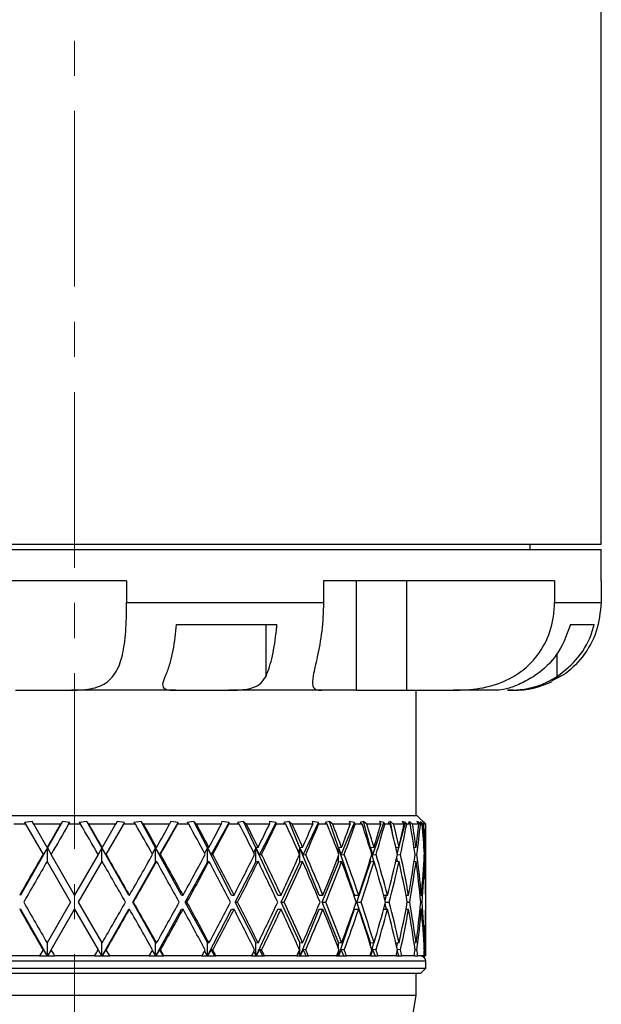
# Model space of a CAD drawing. Header units: inches. Extents: x 2.6 to 39.6, y 3.9 to 32.3.
# Tile 27 of 74: x 15.3 to 16.9, y 14.1 to 16.9. Entities that reach past the tile are written whole.
import ezdxf

# ---------------------------------------------------------------- set-up
doc = ezdxf.new("R2010")
doc.units = ezdxf.units.IN
doc.header["$MEASUREMENT"] = 0
doc.linetypes.add('CENTERX2', pattern=[0.8, 0.5, -0.1, 0.1, -0.1])

msp = doc.modelspace()

# ---------------------------------------------------------------- linework, layer by layer
at = {"color": 7, "linetype": 'CENTERX2', "lineweight": 18}
msp.add_line((15.4075, 11.3435), (15.4075, 24.7963), dxfattribs=at)
at = {"color": 7, "linetype": 'Continuous', "lineweight": 25}
for p, q in [((16.9075, 15.4108), (16.9075, 17.7028)), ((13.9075, 15.4108), (15.4075, 15.4108)), ((15.4075, 15.4108), (16.9075, 15.4108)), ((16.705, 15.3958), (16.705, 15.4108)), ((13.9075, 15.3958), (15.8446, 15.3958)), ((15.8446, 15.3958), (16.9075, 15.3958)), ((16.9075, 15.3068), (16.9075, 15.3958)), ((15.5557, 15.3068), (14.6173, 15.3068)), ((15.5557, 15.3068), (15.5557, 15.2448)), ((16.7743, 15.3068), (16.1166, 15.3068)), ((16.1166, 15.3068), (16.1166, 15.2448)), ((16.2095, 15.3068), (16.2095, 14.9948)), ((16.3523, 15.3068), (16.3523, 14.9948)), ((16.7743, 15.3068), (16.7743, 15.2448)), ((16.9075, 15.3068), (16.9068, 15.3068)), ((16.9068, 15.3068), (16.9068, 15.2448)), ((15.5557, 15.2448), (16.1166, 15.2448)), ((16.7743, 15.2448), (16.9068, 15.2448)), ((15.6965, 15.1818), (15.9835, 15.1818)), ((15.9516, 15.1818), (15.9516, 15.0332)), ((16.8196, 15.1818), (16.8874, 15.1818)), ((16.7808, 15.1), (16.7808, 15.0332)), ((15.2393, 14.9948), (15.3985, 14.9948)), ((15.6954, 14.9948), (15.3985, 14.9948)), ((15.6954, 14.9948), (15.8466, 14.9948)), ((16.1118, 14.9948), (15.8466, 14.9948)), ((16.2095, 14.9948), (16.1118, 14.9948)), ((16.2095, 14.9948), (16.3523, 14.9948)), ((16.3523, 14.9948), (16.4855, 14.9948)), ((16.38, 14.6388), (16.38, 14.9948)), ((16.6049, 14.9948), (16.4855, 14.9948)), ((16.6575, 14.9948), (16.6406, 14.9948)), ((14.4325, 14.6388), (16.3825, 14.6388)), ((16.4075, 14.6138), (16.3825, 14.6388)), ((15.2678, 14.6138), (15.2343, 14.6138)), ((15.2865, 14.6214), (15.2651, 14.6186)), ((15.2651, 14.6186), (15.2678, 14.6138)), ((15.2678, 14.6138), (15.3175, 14.5278)), ((15.2909, 14.6138), (15.2865, 14.6214)), ((15.3673, 14.6138), (15.2909, 14.6138)), ((15.329, 14.5478), (15.2909, 14.6138)), ((15.3729, 14.6214), (15.33, 14.5462)), ((15.3729, 14.6214), (15.3673, 14.6138)), ((15.3941, 14.6186), (15.3729, 14.6214)), ((15.3905, 14.6138), (15.3941, 14.6186)), ((15.4244, 14.6138), (15.3905, 14.6138)), ((15.4421, 14.6214), (15.4209, 14.6186)), ((15.4209, 14.6186), (15.4244, 14.6138)), ((15.4477, 14.6138), (15.4421, 14.6214)), ((15.485, 14.5462), (15.4421, 14.6214)), ((15.5241, 14.6138), (15.4477, 14.6138)), ((15.5241, 14.6138), (15.4859, 14.5478)), ((15.4975, 14.5278), (15.5472, 14.6138)), ((15.5285, 14.6214), (15.5241, 14.6138)), ((15.5499, 14.6186), (15.5285, 14.6214)), ((15.5472, 14.6138), (15.5499, 14.6186)), ((15.5806, 14.6138), (15.5472, 14.6138)), ((15.5968, 14.6214), (15.5764, 14.6186)), ((15.5764, 14.6186), (15.5806, 14.6138)), ((15.6035, 14.6138), (15.5968, 14.6214)), ((15.6381, 14.5462), (15.5968, 14.6214)), ((15.678, 14.6138), (15.6035, 14.6138)), ((15.6496, 14.5263), (15.7022, 14.6186)), ((15.6811, 14.6214), (15.678, 14.6138)), ((15.7022, 14.6186), (15.6811, 14.6214)), ((15.7003, 14.6138), (15.7022, 14.6186)), ((15.7326, 14.6138), (15.7003, 14.6138)), ((15.7469, 14.6214), (15.7278, 14.6186)), ((15.7278, 14.6186), (15.7326, 14.6138)), ((15.7545, 14.6138), (15.7469, 14.6214)), ((15.7856, 14.5462), (15.7469, 14.6214)), ((15.8253, 14.6138), (15.7545, 14.6138)), ((15.7966, 14.5263), (15.8473, 14.6186)), ((15.8269, 14.6214), (15.8253, 14.6138)), ((15.8473, 14.6186), (15.8269, 14.6214)), ((15.8463, 14.6138), (15.8473, 14.6186)), ((15.8765, 14.6138), (15.8463, 14.6138)), ((15.8886, 14.6214), (15.8712, 14.6186)), ((15.8712, 14.6186), (15.8765, 14.6138)), ((15.8969, 14.6138), (15.8886, 14.6214)), ((15.9237, 14.5462), (15.8886, 14.6214)), ((15.9623, 14.6138), (15.8969, 14.6138)), ((15.9341, 14.5263), (15.9816, 14.6186)), ((15.9624, 14.6214), (15.9623, 14.6138)), ((15.9816, 14.6186), (15.9624, 14.6214)), ((15.9815, 14.6138), (15.9816, 14.6186)), ((16.0089, 14.6138), (15.9815, 14.6138)), ((16.0184, 14.6214), (16.0033, 14.6186)), ((16.0033, 14.6186), (16.0089, 14.6138)), ((16.0273, 14.6138), (16.0184, 14.6214)), ((16.0492, 14.5462), (16.0184, 14.6214)), ((16.0856, 14.6138), (16.0273, 14.6138)), ((16.0586, 14.5263), (16.1017, 14.6186)), ((16.1017, 14.6186), (16.0843, 14.6214)), ((16.0843, 14.6214), (16.0856, 14.6138)), ((16.1025, 14.6138), (16.1017, 14.6186)), ((16.1265, 14.6138), (16.1025, 14.6138)), ((16.1333, 14.6214), (16.1207, 14.6186)), ((16.1207, 14.6186), (16.1265, 14.6138)), ((16.1425, 14.6138), (16.1333, 14.6214)), ((16.1588, 14.5462), (16.1333, 14.6214)), ((16.1922, 14.6138), (16.1425, 14.6138)), ((16.167, 14.5263), (16.2047, 14.6186)), ((16.2047, 14.6186), (16.1895, 14.6214)), ((16.1895, 14.6214), (16.1922, 14.6138)), ((16.2064, 14.6138), (16.2047, 14.6186)), ((16.2263, 14.6138), (16.2064, 14.6138)), ((16.2302, 14.6214), (16.2205, 14.6186)), ((16.2205, 14.6186), (16.2263, 14.6138)), ((16.2395, 14.6138), (16.2302, 14.6214)), ((16.2499, 14.5462), (16.2302, 14.6214)), ((16.2795, 14.6138), (16.2395, 14.6138)), ((16.2568, 14.5263), (16.2881, 14.6186)), ((16.2881, 14.6186), (16.2755, 14.6214)), ((16.2755, 14.6214), (16.2795, 14.6138)), ((16.2907, 14.6138), (16.2881, 14.6186)), ((16.3061, 14.6138), (16.2907, 14.6138)), ((16.3069, 14.6214), (16.3003, 14.6186)), ((16.3003, 14.6186), (16.3061, 14.6138)), ((16.316, 14.6138), (16.3069, 14.6214)), ((16.3136, 14.5836), (16.3069, 14.6214)), ((16.3453, 14.6138), (16.316, 14.6138)), ((16.3321, 14.551), (16.3498, 14.6186)), ((16.3498, 14.6186), (16.34, 14.6214)), ((16.34, 14.6214), (16.3453, 14.6138)), ((16.3532, 14.6138), (16.3498, 14.6186)), ((16.3636, 14.6138), (16.3532, 14.6138)), ((16.3614, 14.6214), (16.3581, 14.6186)), ((16.3581, 14.6186), (16.3636, 14.6138)), ((16.3702, 14.6138), (16.3614, 14.6214)), ((16.362, 14.6152), (16.3614, 14.6214)), ((16.3881, 14.6138), (16.3702, 14.6138)), ((16.3883, 14.6186), (16.3817, 14.6214)), ((16.3817, 14.6214), (16.3881, 14.6138)), ((16.3876, 14.6144), (16.3883, 14.6186)), ((16.3924, 14.6138), (16.3883, 14.6186)), ((16.3977, 14.6138), (16.3924, 14.6138)), ((16.4007, 14.6138), (16.3925, 14.6214)), ((16.3925, 14.6214), (16.3925, 14.6186)), ((16.3925, 14.6186), (16.3977, 14.6138)), ((16.4026, 14.6186), (16.3993, 14.6214)), ((16.3993, 14.6214), (16.4067, 14.6138)), ((16.4067, 14.6138), (16.4007, 14.6138)), ((16.4073, 14.6138), (16.4026, 14.6186)), ((16.4026, 14.618), (16.4026, 14.6186)), ((16.4075, 14.6138), (16.4073, 14.6138)), ((16.4075, 14.4119), (16.4075, 14.6138)), ((15.33, 14.5462), (15.2534, 14.4119)), ((15.33, 14.5462), (15.3183, 14.5263)), ((15.329, 14.5478), (15.33, 14.5462)), ((15.33, 14.5462), (15.3406, 14.5278)), ((15.33, 14.5062), (15.33, 14.5462)), ((15.485, 14.5462), (15.4744, 14.5278)), ((15.4859, 14.5478), (15.485, 14.5462)), ((15.5616, 14.4119), (15.485, 14.5462)), ((15.485, 14.5462), (15.4966, 14.5263)), ((15.485, 14.5062), (15.485, 14.5462)), ((15.6381, 14.5462), (15.6288, 14.5293)), ((15.6409, 14.5478), (15.6381, 14.5462)), ((15.6381, 14.5062), (15.6381, 14.5462)), ((15.7119, 14.4119), (15.6381, 14.5462)), ((15.6381, 14.5462), (15.6496, 14.5263)), ((15.7856, 14.5462), (15.7777, 14.531)), ((15.7902, 14.5478), (15.7856, 14.5462)), ((15.7856, 14.5062), (15.7856, 14.5462)), ((15.8547, 14.4119), (15.7856, 14.5462)), ((15.7856, 14.5462), (15.7966, 14.5263)), ((15.9237, 14.5462), (15.9175, 14.5329)), ((15.93, 14.5478), (15.9237, 14.5462)), ((15.9237, 14.5062), (15.9237, 14.5462)), ((15.9865, 14.4119), (15.9237, 14.5462)), ((15.9237, 14.5462), (15.9341, 14.5263)), ((16.0492, 14.5462), (16.0447, 14.5353)), ((16.0569, 14.5478), (16.0492, 14.5462)), ((16.0492, 14.5062), (16.0492, 14.5462)), ((16.104, 14.4119), (16.0492, 14.5462)), ((16.0492, 14.5462), (16.0586, 14.5263)), ((16.1588, 14.5462), (16.1562, 14.5386)), ((16.1679, 14.5478), (16.1588, 14.5462)), ((16.1588, 14.5317), (16.1588, 14.5462)), ((16.2044, 14.4119), (16.1588, 14.5462)), ((16.1588, 14.5462), (16.167, 14.5263)), ((16.2499, 14.5462), (16.2492, 14.5433)), ((16.2601, 14.5478), (16.2499, 14.5462)), ((16.2499, 14.5409), (16.2499, 14.5462)), ((16.26, 14.5078), (16.2499, 14.5462)), ((16.2499, 14.5462), (16.2568, 14.5263)), ((16.3314, 14.5478), (16.3225, 14.5465)), ((16.3265, 14.5296), (16.3312, 14.5478)), ((16.3799, 14.5478), (16.3743, 14.547)), ((16.3749, 14.5433), (16.3756, 14.5472)), ((16.4044, 14.5478), (16.4023, 14.5475)), ((15.3183, 14.5263), (15.3175, 14.5278)), ((15.4075, 14.4119), (15.3406, 14.5278)), ((15.4744, 14.5278), (15.4075, 14.4119)), ((15.4966, 14.5263), (15.4975, 14.5278)), ((15.6496, 14.5263), (15.6522, 14.5278)), ((15.7966, 14.5263), (15.8008, 14.5278)), ((15.9341, 14.5263), (15.9398, 14.5278)), ((16.0586, 14.5263), (16.0657, 14.5278)), ((16.1588, 14.5062), (16.1588, 14.5238)), ((16.167, 14.5263), (16.1754, 14.5278)), ((16.2499, 14.5062), (16.2499, 14.5146)), ((16.2568, 14.5263), (16.2661, 14.5278)), ((16.3273, 14.5072), (16.325, 14.5197)), ((16.3266, 14.5264), (16.3357, 14.5278)), ((16.377, 14.527), (16.3825, 14.5278)), ((16.4034, 14.5275), (16.4052, 14.5278)), ((15.329, 14.5078), (15.3959, 14.3919)), ((15.419, 14.3919), (15.4859, 14.5078)), ((15.573, 14.3919), (15.6381, 14.5062)), ((15.6409, 14.5078), (15.6381, 14.5062)), ((15.7228, 14.3919), (15.7856, 14.5062)), ((15.7902, 14.5078), (15.7856, 14.5062)), ((15.865, 14.3919), (15.9237, 14.5062)), ((15.93, 14.5078), (15.9237, 14.5062)), ((15.9958, 14.3919), (16.0492, 14.5062)), ((16.0569, 14.5078), (16.0492, 14.5062)), ((16.1122, 14.3919), (16.1588, 14.5062)), ((16.1679, 14.5078), (16.1588, 14.5062)), ((16.2112, 14.3919), (16.2499, 14.5062)), ((16.2601, 14.5078), (16.2499, 14.5062)), ((16.3314, 14.5078), (16.3219, 14.5064)), ((16.3799, 14.5078), (16.3741, 14.507)), ((16.4044, 14.5078), (16.4023, 14.5075)), ((15.2534, 14.4119), (15.2511, 14.4119)), ((15.5616, 14.4119), (15.5639, 14.4119)), ((15.7119, 14.4119), (15.7165, 14.4119)), ((15.8547, 14.4119), (15.8615, 14.4119)), ((15.9865, 14.4119), (15.9953, 14.4119)), ((16.104, 14.4119), (16.1146, 14.4119)), ((16.2044, 14.4119), (16.2165, 14.4119)), ((16.2878, 14.4119), (16.2985, 14.4119)), ((16.2918, 14.3972), (16.2956, 14.4119)), ((16.3512, 14.4119), (16.3585, 14.4119)), ((16.3513, 14.4112), (16.3514, 14.4119)), ((16.3913, 14.4119), (16.3952, 14.4119)), ((16.4072, 14.4119), (16.4075, 14.4119)), ((15.3959, 14.3919), (15.329, 14.276)), ((15.4859, 14.276), (15.419, 14.3919)), ((15.6381, 14.2776), (15.573, 14.3919)), ((15.573, 14.3919), (15.5753, 14.3919)), ((15.7856, 14.2776), (15.7228, 14.3919)), ((15.7228, 14.3919), (15.7275, 14.3919)), ((15.9237, 14.2776), (15.865, 14.3919)), ((15.865, 14.3919), (15.8717, 14.3919)), ((16.0492, 14.2776), (15.9958, 14.3919)), ((15.9958, 14.3919), (16.0046, 14.3919)), ((16.1588, 14.2776), (16.1122, 14.3919)), ((16.1122, 14.3919), (16.1227, 14.3919)), ((16.2499, 14.2776), (16.2112, 14.3919)), ((16.2112, 14.3919), (16.2232, 14.3919)), ((16.2956, 14.3719), (16.2918, 14.3866)), ((16.2932, 14.3919), (16.3037, 14.3919)), ((16.3549, 14.3919), (16.362, 14.3919)), ((16.3933, 14.3919), (16.3969, 14.3919)), ((15.2534, 14.3719), (15.2511, 14.3719)), ((15.2534, 14.3719), (15.3293, 14.2388)), ((15.3406, 14.256), (15.4075, 14.3719)), ((15.4075, 14.3719), (15.4744, 14.256)), ((15.4857, 14.2388), (15.5616, 14.3719)), ((15.5616, 14.3719), (15.5639, 14.3719)), ((15.6388, 14.2388), (15.7119, 14.3719)), ((15.7119, 14.3719), (15.7165, 14.3719)), ((15.7862, 14.2388), (15.8547, 14.3719)), ((15.8547, 14.3719), (15.8615, 14.3719)), ((15.9243, 14.2388), (15.9865, 14.3719)), ((15.9865, 14.3719), (15.9953, 14.3719)), ((16.0497, 14.2388), (16.104, 14.3719)), ((16.104, 14.3719), (16.1146, 14.3719)), ((16.1592, 14.2388), (16.2044, 14.3719)), ((16.2044, 14.3719), (16.2165, 14.3719)), ((16.2878, 14.3719), (16.2985, 14.3719)), ((16.3512, 14.3719), (16.3585, 14.3719)), ((16.3514, 14.3719), (16.3513, 14.3726)), ((16.3913, 14.3719), (16.3952, 14.3719)), ((16.4072, 14.3719), (16.4075, 14.3719)), ((16.4075, 14.2388), (16.4075, 14.3719)), ((15.33, 14.2388), (15.33, 14.2776)), ((15.485, 14.2388), (15.485, 14.2776)), ((15.6381, 14.2776), (15.6409, 14.276)), ((15.6381, 14.2388), (15.6381, 14.2776)), ((15.7856, 14.2388), (15.7856, 14.2776)), ((15.7856, 14.2776), (15.7902, 14.276)), ((15.9237, 14.2388), (15.9237, 14.2776)), ((15.9237, 14.2776), (15.93, 14.276)), ((16.0492, 14.2388), (16.0492, 14.2776)), ((16.0492, 14.2776), (16.0569, 14.276)), ((16.1588, 14.26), (16.1588, 14.2776)), ((16.1588, 14.2776), (16.1679, 14.276)), ((16.2499, 14.2692), (16.2499, 14.2776)), ((16.2499, 14.2776), (16.2601, 14.276)), ((16.2502, 14.2388), (16.26, 14.276)), ((16.3219, 14.2774), (16.3314, 14.276)), ((16.325, 14.264), (16.3273, 14.2766)), ((16.3741, 14.2768), (16.3799, 14.276)), ((16.4023, 14.2763), (16.4044, 14.276)), ((15.3076, 14.2388), (15.1951, 14.2388)), ((15.3175, 14.256), (15.3076, 14.2388)), ((15.3076, 14.2388), (15.3293, 14.2388)), ((15.3175, 14.256), (15.3183, 14.2575)), ((15.3183, 14.2575), (15.3293, 14.2388)), ((15.3293, 14.2388), (15.3293, 14.2388)), ((15.3293, 14.2388), (15.33, 14.2388)), ((15.33, 14.2388), (15.3307, 14.2388)), ((15.3406, 14.256), (15.3307, 14.2388)), ((15.3307, 14.2388), (15.3505, 14.2388)), ((15.4644, 14.2388), (15.3505, 14.2388)), ((15.4644, 14.2388), (15.4843, 14.2388)), ((15.4744, 14.256), (15.4843, 14.2388)), ((15.4843, 14.2388), (15.485, 14.2388)), ((15.485, 14.2388), (15.4857, 14.2388)), ((15.4966, 14.2575), (15.4857, 14.2388)), ((15.4857, 14.2388), (15.4857, 14.2388)), ((15.4857, 14.2388), (15.5074, 14.2388)), ((15.4975, 14.256), (15.4966, 14.2575)), ((15.5074, 14.2388), (15.4975, 14.256)), ((15.6199, 14.2388), (15.5074, 14.2388)), ((15.6199, 14.2388), (15.6375, 14.2388)), ((15.6288, 14.2545), (15.6375, 14.2388)), ((15.6375, 14.2388), (15.6381, 14.2388)), ((15.6381, 14.2388), (15.6388, 14.2388)), ((15.6496, 14.2575), (15.6388, 14.2388)), ((15.6388, 14.2388), (15.6388, 14.2388)), ((15.6388, 14.2388), (15.6603, 14.2388)), ((15.6522, 14.256), (15.6496, 14.2575)), ((15.6603, 14.2388), (15.6496, 14.2575)), ((15.6603, 14.2388), (15.6618, 14.2388)), ((15.7702, 14.2388), (15.6618, 14.2388)), ((15.7702, 14.2388), (15.785, 14.2388)), ((15.7777, 14.2528), (15.785, 14.2388)), ((15.785, 14.2388), (15.7856, 14.2388)), ((15.7856, 14.2388), (15.7862, 14.2388)), ((15.7862, 14.2388), (15.7863, 14.2388)), ((15.7966, 14.2575), (15.7863, 14.2388)), ((15.7863, 14.2388), (15.8069, 14.2388)), ((15.8008, 14.256), (15.7966, 14.2575)), ((15.8069, 14.2388), (15.7966, 14.2575)), ((15.8069, 14.2388), (15.81, 14.2388)), ((15.9115, 14.2388), (15.81, 14.2388)), ((15.9115, 14.2388), (15.9232, 14.2388)), ((15.9175, 14.2508), (15.9232, 14.2388)), ((15.9232, 14.2388), (15.9237, 14.2388)), ((15.9237, 14.2388), (15.9243, 14.2388)), ((15.9243, 14.2388), (15.9244, 14.2388)), ((15.9341, 14.2575), (15.9244, 14.2388)), ((15.9244, 14.2388), (15.9437, 14.2388)), ((15.9398, 14.256), (15.9341, 14.2575)), ((15.9437, 14.2388), (15.9341, 14.2575)), ((15.9437, 14.2388), (15.9482, 14.2388)), ((16.0404, 14.2388), (15.9482, 14.2388)), ((16.0404, 14.2388), (16.0487, 14.2388)), ((16.0447, 14.2484), (16.0487, 14.2388)), ((16.0487, 14.2388), (16.0492, 14.2388)), ((16.0492, 14.2388), (16.0497, 14.2388)), ((16.0586, 14.2575), (16.0497, 14.2388)), ((16.0497, 14.2388), (16.0497, 14.2388)), ((16.0497, 14.2388), (16.0673, 14.2388)), ((16.0657, 14.256), (16.0586, 14.2575)), ((16.0673, 14.2388), (16.0586, 14.2575)), ((16.0673, 14.2388), (16.0732, 14.2388)), ((16.1537, 14.2388), (16.0732, 14.2388)), ((16.1537, 14.2388), (16.1584, 14.2388)), ((16.1562, 14.2452), (16.1584, 14.2388)), ((16.1584, 14.2388), (16.1588, 14.2388)), ((16.1588, 14.2388), (16.1588, 14.252)), ((16.1588, 14.2388), (16.1592, 14.2388)), ((16.1592, 14.2388), (16.1593, 14.2388)), ((16.167, 14.2575), (16.1593, 14.2388)), ((16.1593, 14.2388), (16.1746, 14.2388)), ((16.1746, 14.2388), (16.167, 14.2575)), ((16.1754, 14.256), (16.167, 14.2575)), ((16.1746, 14.2388), (16.1817, 14.2388)), ((16.2487, 14.2388), (16.1817, 14.2388)), ((16.2492, 14.2404), (16.2496, 14.2388)), ((16.2499, 14.2388), (16.2499, 14.2429)), ((16.2568, 14.2575), (16.2503, 14.2388)), ((16.2503, 14.2388), (16.2631, 14.2388)), ((16.2661, 14.256), (16.2568, 14.2575)), ((16.2631, 14.2388), (16.2568, 14.2575)), ((16.2631, 14.2388), (16.2712, 14.2388)), ((16.3229, 14.2388), (16.2712, 14.2388)), ((16.3229, 14.2388), (16.3305, 14.2388)), ((16.3305, 14.2388), (16.3265, 14.2542)), ((16.3357, 14.256), (16.3266, 14.2573)), ((16.3305, 14.2388), (16.3394, 14.2388)), ((16.3746, 14.2388), (16.3394, 14.2388)), ((16.3752, 14.2388), (16.3749, 14.2405)), ((16.3752, 14.2388), (16.3847, 14.2388)), ((16.3825, 14.256), (16.377, 14.2568)), ((16.4025, 14.2388), (16.3847, 14.2388)), ((16.4025, 14.2388), (16.4059, 14.2388)), ((16.4052, 14.256), (16.4034, 14.2562)), ((16.4075, 14.2388), (16.4059, 14.2388)), ((16.4075, 14.2238), (14.4075, 14.2238)), ((16.4075, 14.2038), (16.4075, 14.2238)), ((14.4075, 14.2038), (16.4075, 14.2038)), ((16.3925, 14.1888), (14.4225, 14.1888)), ((16.38, 14.1268), (16.38, 14.1888)), ((16.3925, 14.1888), (16.4075, 14.2038)), ((16.38, 14.1268), (14.435, 14.1268)), ((16.3233, 13.7845), (16.38, 14.1268))]:
    msp.add_line(p, q, dxfattribs=at)
for centre, radius, start, end in [((16.6575, 15.2448), 0.25, 270, 296.0696), ((16.3925, 14.2238), 0.015, 0, 90)]:
    msp.add_arc(centre, radius, start, end, dxfattribs=at)
for centre, major_axis, ratio, start_param, end_param in [((15.4075, 14.4119), (0.993, 1.7307), 0.068052, 1.492976, 1.531283), ((15.4075, 14.3719), (0.993, 1.7307), 0.068052, 1.46969, 1.5197), ((15.4075, 14.3719), (-0.993, 1.7307), 0.068052, 4.763486, 4.813495), ((15.4075, 14.4119), (-0.993, 1.7307), 0.068052, 4.751903, 4.790209), ((15.4075, 14.3719), (-0.9719, 1.727), 0.136294, 4.725959, 4.775968), ((15.4075, 14.4119), (-0.9719, 1.727), 0.136294, 4.714376, 4.752682), ((15.4075, 14.4119), (0.993, 1.7307), 0.068052, 4.829955, 4.868261), ((15.4075, 14.3719), (0.993, 1.7307), 0.068052, 4.841538, 4.891548), ((15.4075, 14.3719), (-0.9358, 1.7214), 0.204832, 4.69162, 4.74163), ((15.4075, 14.4119), (-0.9358, 1.7214), 0.204832, 4.680037, 4.718344), ((15.4075, 14.4119), (0.9719, 1.727), 0.136294, 4.867482, 4.905788), ((15.4075, 14.3719), (0.9719, 1.727), 0.136294, 4.879065, 4.929075), ((15.4075, 14.3719), (-0.8831, 1.7151), 0.273566, 4.662577, 4.712587), ((15.4075, 14.4119), (-0.8831, 1.7151), 0.273566, 4.650994, 4.6893), ((15.4075, 14.4119), (0.9358, 1.7214), 0.204832, 4.90182, 4.940126), ((15.4075, 14.3719), (0.9358, 1.7214), 0.204832, 4.913403, 4.963413), ((15.4075, 14.3719), (-0.8112, 1.7097), 0.341999, 4.641636, 4.691646), ((15.4075, 14.4119), (-0.8112, 1.7097), 0.341999, 4.630054, 4.66836), ((15.4075, 14.4119), (0.8831, 1.7151), 0.273566, 4.930864, 4.96917), ((15.4075, 14.3719), (0.8831, 1.7151), 0.273566, 4.942447, 4.992457), ((15.4075, 14.3719), (-0.7161, 1.7071), 0.408882, 4.632651, 4.682661), ((15.4075, 14.4119), (-0.7161, 1.7071), 0.408882, 4.621068, 4.659374), ((15.4075, 14.4119), (0.8112, 1.7097), 0.341999, 4.951804, 4.99011), ((15.4075, 14.3719), (0.8112, 1.7097), 0.341999, 4.963387, 5.013397), ((15.4075, 14.3719), (-0.5916, 1.7094), 0.47164, 4.640714, 4.690724), ((15.4075, 14.4119), (-0.5916, 1.7094), 0.47164, 4.629132, 4.667438), ((15.4075, 14.4119), (0.7161, 1.7071), 0.408882, 4.96079, 4.999096), ((15.4075, 14.3719), (0.7161, 1.7071), 0.408882, 4.972372, 5.022382), ((15.4075, 14.3719), (-0.4306, 1.7172), 0.525577, 4.67146, 4.72147), ((15.4075, 14.4119), (-0.4306, 1.7172), 0.525577, 4.659877, 4.698184), ((15.4075, 14.4119), (0.5916, 1.7094), 0.47164, 4.952726, 4.991032), ((15.4075, 14.3719), (0.5916, 1.7094), 0.47164, 4.964309, 5.014319), ((15.4075, 14.3719), (-0.2299, 1.7272), 0.56347, 4.727667, 4.777677), ((15.4075, 14.4119), (-0.2299, 1.7272), 0.56347, 4.716084, 4.75439), ((15.4075, 14.4119), (0.4306, 1.7172), 0.525577, 4.92198, 4.960287), ((15.4075, 14.3719), (0.4306, 1.7172), 0.525577, 4.933563, 4.983573), ((15.4075, 14.3719), (0, 1.7321), 0.57735, 4.802512, 4.852522), ((15.4075, 14.4119), (0, 1.7321), 0.57735, 4.790929, 4.829235), ((15.4075, 14.4119), (0.2299, 1.7272), 0.56347, 4.865774, 4.90408), ((15.4075, 14.3719), (0.2299, 1.7272), 0.56347, 4.877357, 4.927366), ((15.4075, 14.4119), (0.993, 1.7307), 0.068052, 1.542866, 1.609822), ((15.4075, 14.4119), (-0.993, 1.7307), 0.068052, 4.673363, 4.74032), ((15.4075, 14.4119), (0.993, 1.7307), 0.068052, 4.751415, 4.818372), ((15.4075, 14.4119), (-0.9719, 1.727), 0.136294, 4.635836, 4.702793), ((15.4075, 14.4119), (0.9719, 1.727), 0.136294, 4.788942, 4.855899), ((15.4075, 14.4119), (-0.9358, 1.7214), 0.204832, 4.601498, 4.668454), ((15.4075, 14.4119), (0.9358, 1.7214), 0.204832, 4.82328, 4.890237), ((15.4075, 14.4119), (-0.8831, 1.7151), 0.273566, 4.572454, 4.639411), ((15.4075, 14.4119), (0.8831, 1.7151), 0.273566, 4.852324, 4.919281), ((15.4075, 14.4119), (-0.8112, 1.7097), 0.341999, 4.551514, 4.618471), ((15.4075, 14.4119), (0.8112, 1.7097), 0.341999, 4.873264, 4.940221), ((15.4075, 14.4119), (-0.7161, 1.7071), 0.408882, 4.542528, 4.609485), ((15.4075, 14.4119), (0.7161, 1.7071), 0.408882, 4.88225, 4.949207), ((15.4075, 14.4119), (-0.5916, 1.7094), 0.47164, 4.550592, 4.617549), ((15.4075, 14.4119), (0.5916, 1.7094), 0.47164, 4.874186, 4.941143), ((15.4075, 14.4119), (-0.4306, 1.7172), 0.525577, 4.581337, 4.648294), ((15.4075, 14.4119), (0.4306, 1.7172), 0.525577, 4.843441, 4.910397), ((15.4075, 14.4119), (-0.2299, 1.7272), 0.56347, 4.637544, 4.704501), ((15.4075, 14.4119), (0.2299, 1.7272), 0.56347, 4.787234, 4.854191), ((15.4075, 14.4119), (0, 1.7321), 0.57735, 4.712389, 4.779346), ((15.4075, 14.3719), (0.993, 1.7307), 0.068052, 1.531283, 1.598275), ((15.4075, 14.3719), (-0.993, 1.7307), 0.068052, 4.68491, 4.751903), ((15.4075, 14.3719), (0.993, 1.7307), 0.068052, 4.762962, 4.829955), ((15.4075, 14.3719), (-0.9719, 1.727), 0.136294, 4.647383, 4.714376), ((15.4075, 14.3719), (0.9719, 1.727), 0.136294, 4.800489, 4.867482), ((15.4075, 14.3719), (-0.9358, 1.7214), 0.204832, 4.613045, 4.680037), ((15.4075, 14.3719), (0.9358, 1.7214), 0.204832, 4.834828, 4.90182), ((15.4075, 14.3719), (-0.8831, 1.7151), 0.273566, 4.584001, 4.650994), ((15.4075, 14.3719), (0.8831, 1.7151), 0.273566, 4.863871, 4.930864), ((15.4075, 14.3719), (-0.8112, 1.7097), 0.341999, 4.563061, 4.630054), ((15.4075, 14.3719), (0.8112, 1.7097), 0.341999, 4.884812, 4.951804), ((15.4075, 14.3719), (-0.7161, 1.7071), 0.408882, 4.554076, 4.621068), ((15.4075, 14.3719), (0.7161, 1.7071), 0.408882, 4.893797, 4.96079), ((15.4075, 14.3719), (-0.5916, 1.7094), 0.47164, 4.562139, 4.629132), ((15.4075, 14.3719), (0.5916, 1.7094), 0.47164, 4.885734, 4.952726), ((15.4075, 14.3719), (-0.4306, 1.7172), 0.525577, 4.592885, 4.659877), ((15.4075, 14.3719), (0.4306, 1.7172), 0.525577, 4.854988, 4.92198), ((15.4075, 14.3719), (-0.2299, 1.7272), 0.56347, 4.649091, 4.716084), ((15.4075, 14.3719), (0.2299, 1.7272), 0.56347, 4.798781, 4.865774), ((15.4075, 14.3719), (0, 1.7321), 0.57735, 4.723936, 4.790929), ((15.4075, 14.4119), (-0.993, 1.7307), 0.068052, 1.543317, 1.61031), ((15.4075, 14.4119), (0.993, 1.7307), 0.068052, 4.672875, 4.739868), ((15.4075, 14.4119), (-0.993, 1.7307), 0.068052, 4.594823, 4.661816), ((15.4075, 14.4119), (0.9719, 1.727), 0.136294, 4.710402, 4.777395), ((15.4075, 14.4119), (-0.9719, 1.727), 0.136294, 4.557296, 4.624288), ((15.4075, 14.4119), (0.9358, 1.7214), 0.204832, 4.744741, 4.811733), ((15.4075, 14.4119), (-0.9358, 1.7214), 0.204832, 4.522958, 4.58995), ((15.4075, 14.4119), (0.8831, 1.7151), 0.273566, 4.773784, 4.840777), ((15.4075, 14.4119), (-0.8831, 1.7151), 0.273566, 4.493914, 4.560907), ((15.4075, 14.4119), (0.8112, 1.7097), 0.341999, 4.794724, 4.861717), ((15.4075, 14.4119), (-0.8112, 1.7097), 0.341999, 4.472974, 4.539966), ((15.4075, 14.4119), (0.7161, 1.7071), 0.408882, 4.80371, 4.870702), ((15.4075, 14.4119), (-0.7161, 1.7071), 0.408882, 4.463988, 4.530981), ((15.4075, 14.4119), (0.5916, 1.7094), 0.47164, 4.795646, 4.862639), ((15.4075, 14.4119), (-0.5916, 1.7094), 0.47164, 4.472052, 4.539044), ((15.4075, 14.4119), (0.4306, 1.7172), 0.525577, 4.764901, 4.831893), ((15.4075, 14.4119), (-0.4306, 1.7172), 0.525577, 4.502798, 4.56979), ((15.4075, 14.4119), (0.2299, 1.7272), 0.56347, 4.708694, 4.775687), ((15.4075, 14.4119), (-0.2299, 1.7272), 0.56347, 4.559004, 4.625997), ((15.4075, 14.4119), (0, 1.7321), 0.57735, 4.633849, 4.700842), ((15.4075, 14.3719), (-0.993, 1.7307), 0.068052, 1.53177, 1.598727), ((15.4075, 14.3719), (0.993, 1.7307), 0.068052, 4.684458, 4.751415), ((15.4075, 14.3719), (-0.993, 1.7307), 0.068052, 4.606406, 4.673363), ((15.4075, 14.3719), (0.9719, 1.727), 0.136294, 4.721985, 4.788942), ((15.4075, 14.3719), (-0.9719, 1.727), 0.136294, 4.568879, 4.635836), ((15.4075, 14.3719), (0.9358, 1.7214), 0.204832, 4.756323, 4.82328), ((15.4075, 14.3719), (-0.9358, 1.7214), 0.204832, 4.534541, 4.601498), ((15.4075, 14.3719), (0.8831, 1.7151), 0.273566, 4.785367, 4.852324), ((15.4075, 14.3719), (-0.8831, 1.7151), 0.273566, 4.505497, 4.572454), ((15.4075, 14.3719), (0.8112, 1.7097), 0.341999, 4.806307, 4.873264), ((15.4075, 14.3719), (-0.8112, 1.7097), 0.341999, 4.484557, 4.551514), ((15.4075, 14.3719), (0.7161, 1.7071), 0.408882, 4.815293, 4.88225), ((15.4075, 14.3719), (-0.7161, 1.7071), 0.408882, 4.475571, 4.542528), ((15.4075, 14.3719), (0.5916, 1.7094), 0.47164, 4.807229, 4.874186), ((15.4075, 14.3719), (-0.5916, 1.7094), 0.47164, 4.483635, 4.550592), ((15.4075, 14.3719), (0.4306, 1.7172), 0.525577, 4.776484, 4.843441), ((15.4075, 14.3719), (-0.4306, 1.7172), 0.525577, 4.514381, 4.581337), ((15.4075, 14.3719), (0.2299, 1.7272), 0.56347, 4.720277, 4.787234), ((15.4075, 14.3719), (-0.2299, 1.7272), 0.56347, 4.570587, 4.637544), ((15.4075, 14.3719), (0, 1.7321), 0.57735, 4.645432, 4.712389), ((15.4075, 14.4119), (-0.993, 1.7307), 0.068052, 1.621893, 1.631863), ((15.4075, 14.4119), (0.993, 1.7307), 0.068052, 4.651322, 4.661292), ((15.4075, 14.4119), (0.9719, 1.727), 0.136294, 4.688849, 4.698819), ((15.4075, 14.4119), (-0.993, 1.7307), 0.068052, 4.57327, 4.58324), ((15.4075, 14.4119), (0.9358, 1.7214), 0.204832, 4.723187, 4.733158), ((15.4075, 14.4119), (-0.9719, 1.727), 0.136294, 4.535743, 4.545713), ((15.4075, 14.4119), (0.8831, 1.7151), 0.273566, 4.752231, 4.762201), ((15.4075, 14.4119), (-0.9358, 1.7214), 0.204832, 4.501405, 4.511375), ((15.4075, 14.4119), (0.8112, 1.7097), 0.341999, 4.773171, 4.783141), ((15.4075, 14.4119), (-0.8831, 1.7151), 0.273566, 4.472361, 4.482331), ((15.4075, 14.4119), (0.7161, 1.7071), 0.408882, 4.782157, 4.792127), ((15.4075, 14.4119), (-0.8112, 1.7097), 0.341999, 4.451421, 4.461391), ((15.4075, 14.4119), (0.5916, 1.7094), 0.47164, 4.774093, 4.784063), ((15.4075, 14.4119), (-0.7161, 1.7071), 0.408882, 4.442435, 4.452405), ((15.4075, 14.4119), (0.4306, 1.7172), 0.525577, 4.743347, 4.753318), ((15.4075, 14.4119), (-0.5916, 1.7094), 0.47164, 4.450499, 4.460469), ((15.4075, 14.4119), (0.2299, 1.7272), 0.56347, 4.687141, 4.697111), ((15.4075, 14.4119), (-0.4306, 1.7172), 0.525577, 4.481244, 4.491215), ((15.4075, 14.4119), (0, 1.7321), 0.57735, 4.612296, 4.622266), ((15.4075, 14.4119), (-0.2299, 1.7272), 0.56347, 4.537451, 4.547421)]:
    msp.add_ellipse(centre, major_axis=major_axis, ratio=ratio, start_param=start_param, end_param=end_param, dxfattribs=at)
for points, knots in [([(15.3985, 14.9948), (15.4198, 14.9956), (15.462, 14.9971), (15.5084, 15.0195), (15.537, 15.0633), (15.5507, 15.1256), (15.5552, 15.1888), (15.5555, 15.2299), (15.5557, 15.2448)], [0, 0, 0, 0, 0.1856719, 0.3660228, 0.5469396, 0.7176372, 0.8972054, 1, 1, 1, 1]), ([(16.1166, 15.2448), (16.1155, 15.217), (16.1132, 15.1615), (16.0984, 15.088), (16.0856, 15.0342), (16.0839, 15.0043), (16.0946, 14.9955), (16.1075, 14.995), (16.1118, 14.9948)], [0, 0, 0, 0, 0.190352, 0.380864, 0.566566, 0.739822, 0.914054, 1, 1, 1, 1]), ([(16.4855, 14.9948), (16.5106, 14.9956), (16.5602, 14.9971), (16.638, 15.0195), (16.7034, 15.0633), (16.7496, 15.1256), (16.7714, 15.1888), (16.7735, 15.2299), (16.7743, 15.2448)], [0, 0, 0, 0, 0.18567, 0.366021, 0.546938, 0.717636, 0.897204, 1, 1, 1, 1]), ([(16.9068, 15.2448), (16.9041, 15.217), (16.8987, 15.1613), (16.8571, 15.0888), (16.8084, 15.0407), (16.7763, 15.0267), (16.7661, 15.0222)], [0, 0, 0, 0, 0.291456, 0.583155, 0.86749, 1, 1, 1, 1]), ([(15.6965, 15.1818), (15.6954, 15.1697), (15.6919, 15.1309), (15.6823, 15.0818), (15.6713, 15.0482), (15.6659, 15.036), (15.6647, 15.0332)], [0, 0, 0, 0, 0.201665, 0.645221, 0.919326, 1, 1, 1, 1]), ([(15.9516, 15.0332), (15.9529, 15.036), (15.9609, 15.0541), (15.9737, 15.0985), (15.9811, 15.1516), (15.9834, 15.1802), (15.9835, 15.1818)], [0, 0, 0, 0, 0.080793, 0.527247, 0.973766, 1, 1, 1, 1]), ([(16.8196, 15.1818), (16.8101, 15.1554), (16.791, 15.1026), (16.7468, 15.0562), (16.7186, 15.037), (16.713, 15.0332)], [0, 0, 0, 0, 0.445363, 0.890714, 1, 1, 1, 1]), ([(16.7808, 15.0332), (16.8026, 15.0505), (16.8462, 15.085), (16.8762, 15.1421), (16.8856, 15.1754), (16.8874, 15.1818)], [0, 0, 0, 0, 0.4468185, 0.8937626, 1, 1, 1, 1]), ([(15.6647, 15.0332), (15.6616, 15.0254), (15.6554, 15.0096), (15.6626, 14.9979), (15.6787, 14.995), (15.6918, 14.9948), (15.6954, 14.9948)], [0, 0, 0, 0, 0.304282, 0.609837, 0.893666, 1, 1, 1, 1]), ([(15.8466, 14.9948), (15.8511, 14.9948), (15.8715, 14.995), (15.904, 14.9978), (15.9363, 15.0099), (15.9465, 15.0254), (15.9516, 15.0332)], [0, 0, 0, 0, 0.088211, 0.402795, 0.696118, 1, 1, 1, 1]), ([(16.713, 15.0332), (16.6995, 15.0254), (16.6722, 15.0096), (16.6353, 14.9979), (16.6142, 14.995), (16.6069, 14.9948), (16.6049, 14.9948)], [0, 0, 0, 0, 0.304232, 0.609795, 0.893625, 1, 1, 1, 1]), ([(16.6406, 14.9948), (16.644, 14.9948), (16.6594, 14.995), (16.6921, 14.9978), (16.7391, 15.0099), (16.7668, 15.0254), (16.7808, 15.0332)], [0, 0, 0, 0, 0.088165, 0.402751, 0.696077, 1, 1, 1, 1])]:
    msp.add_open_spline(points, degree=3, knots=knots, dxfattribs=at)

doc.saveas('drawing.dxf')
